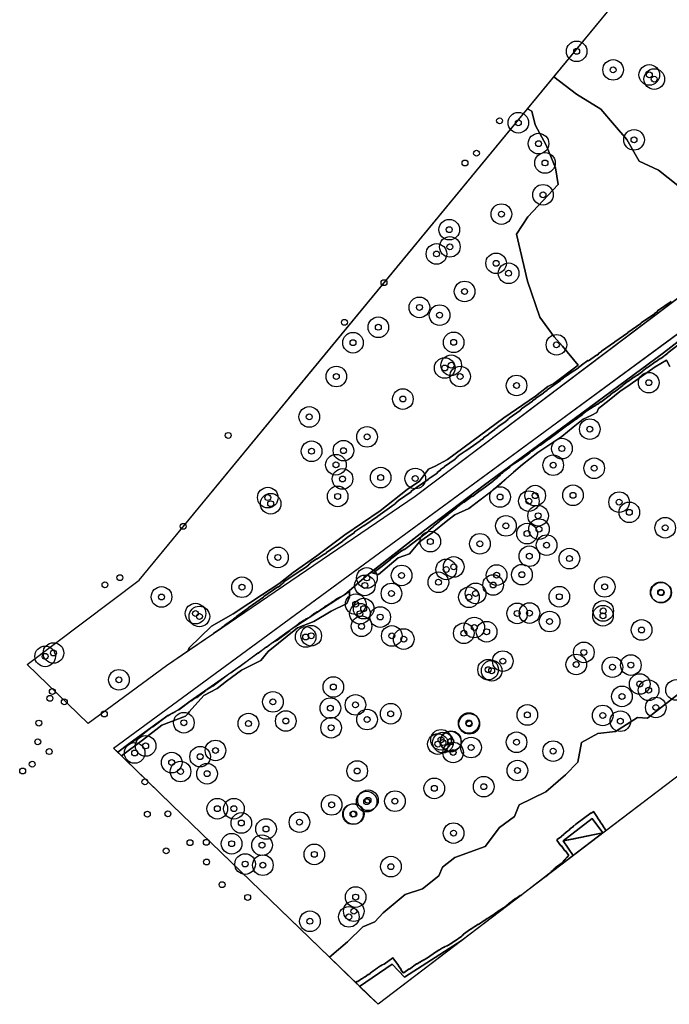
# Model space of a CAD drawing. Header units: inches. Extents: x 133161 to 134727, y 414457 to 415906.
# Tile 1 of 37: x 133161 to 133272, y 414457 to 414624. Entities that reach past the tile are written whole.
import ezdxf

# ---------------------------------------------------------------- set-up
doc = ezdxf.new("R2010")
doc.units = ezdxf.units.IN
doc.header["$MEASUREMENT"] = 0
doc.header["$PDMODE"] = 33
doc.header["$PDSIZE"] = -3
for name, color, linetype in [('Niet gedetecteerde gebieden (D-gebied) (ca. 6.258 m2)', 1, 'Continuous'), ('Onderzoeksgebied Genderensche Uiterwaard (ca. 421.775 m2)', 5, 'Continuous'), ('Significante objecten binnen onderzoeksgebied GUW', 3, 'Continuous'), ('Significante objecten buiten onderzoeksgebied GUW', 1, 'Continuous'), ('Veiligheidsmarge objecten GUW', 6, 'Continuous'), ('Verstoorde gebieden (C-gebied) (ca. 31.643 m2)', 40, 'Continuous'), ('Vrijgegeven gebieden (A+B gebied) (ca. 383.874 m2)', 3, 'Continuous')]:
    doc.layers.add(name, color=color, linetype=linetype)

msp = doc.modelspace()

# ---------------------------------------------------------------- linework, layer by layer
at = {"layer": 'Niet gedetecteerde gebieden (D-gebied) (ca. 6.258 m2)'}
for points in [[(133260.4, 414485.89), (133253.64, 414484.55), (133258.59, 414488.35)], [(133260.4, 414485.89), (133260.44, 414485.9), (133260.41, 414485.88)]]:
    msp.add_lwpolyline(points, close=True, dxfattribs=at)
for points in [[(133289.69, 414589.09, 0), (133228.53, 414542.98, 0), (133194.33, 414519.71, 0), (133194.33, 414519.72, 0), (133195.73, 414520.68, 0), (133195.74, 414520.75, 0), (133196.24, 414521.09, 0), (133196.25, 414521.16, 0), (133197.69, 414522.15, 0), (133197.7, 414522.22, 0), (133198.2, 414522.56, 0), (133198.21, 414522.63, 0), (133199.65, 414523.62, 0), (133199.66, 414523.69, 0), (133200.16, 414524.03, 0), (133200.17, 414524.1, 0), (133202.81, 414525.92, 0), (133202.82, 414525.99, 0), (133205.21, 414527.63, 0), (133205.28, 414527.62, 0), (133205.73, 414527.93, 0), (133205.74, 414528, 0), (133206.03, 414528.2, 0), (133206.05, 414528.27, 0), (133206.25, 414528.41, 0), (133206.26, 414528.48, 0), (133209.19, 414530.49, 0), (133209.26, 414530.48, 0), (133210.16, 414531.1, 0), (133210.18, 414531.17, 0), (133210.42, 414531.34, 0), (133210.44, 414531.41, 0), (133210.68, 414531.58, 0), (133210.7, 414531.65, 0), (133211.81, 414532.41, 0), (133211.88, 414532.4, 0), (133213.07, 414533.22, 0), (133213.14, 414533.21, 0), (133213.47, 414533.44, 0), (133213.49, 414533.51, 0), (133216.25, 414535.4, 0), (133216.26, 414535.47, 0), (133216.96, 414535.96, 0), (133216.97, 414536.03, 0), (133218.25, 414536.9, 0), (133218.26, 414536.97, 0), (133219.74, 414537.99, 0), (133219.81, 414537.98, 0), (133222.16, 414539.6, 0), (133222.17, 414539.67, 0), (133224.6, 414541.34, 0), (133224.62, 414541.41, 0), (133225.11, 414541.75, 0), (133225.12, 414541.82, 0), (133225.41, 414542.02, 0), (133225.42, 414542.09, 0), (133225.67, 414542.26, 0), (133225.68, 414542.32, 0), (133227.83, 414543.8, 0), (133227.84, 414543.87, 0), (133230.72, 414545.85, 0), (133230.74, 414545.92, 0), (133232.26, 414546.97, 0), (133232.27, 414547.04, 0), (133232.52, 414547.21, 0), (133232.53, 414547.28, 0), (133232.82, 414547.48, 0), (133232.83, 414547.55, 0), (133233.49, 414548, 0), (133233.5, 414548.07, 0), (133235.32, 414549.32, 0), (133235.33, 414549.39, 0), (133235.62, 414549.58, 0), (133235.63, 414549.65, 0), (133235.84, 414549.8, 0), (133235.85, 414549.87, 0), (133237.21, 414550.8, 0), (133237.28, 414550.79, 0), (133237.29, 414550.86, 0), (133239.56, 414552.42, 0), (133239.57, 414552.49, 0), (133240.11, 414552.85, 0), (133240.12, 414552.92, 0), (133241.02, 414553.55, 0), (133241.04, 414553.62, 0), (133242.07, 414554.33, 0), (133242.08, 414554.39, 0), (133242.57, 414554.74, 0), (133242.59, 414554.8, 0), (133243.99, 414555.77, 0), (133244, 414555.84, 0), (133244.25, 414556.01, 0), (133244.26, 414556.08, 0), (133244.47, 414556.22, 0), (133244.48, 414556.29, 0), (133246.33, 414557.56, 0), (133246.34, 414557.63, 0), (133246.59, 414557.8, 0), (133246.6, 414557.87, 0), (133248.46, 414559.15, 0), (133248.47, 414559.22, 0), (133249.01, 414559.59, 0), (133249.02, 414559.66, 0), (133250.3, 414560.53, 0), (133250.31, 414560.6, 0), (133250.93, 414561.03, 0), (133250.94, 414561.1, 0), (133253.21, 414562.66, 0), (133253.22, 414562.73, 0), (133253.71, 414563.07, 0), (133253.73, 414563.14, 0), (133255.5, 414564.36, 0), (133255.57, 414564.34, 0), (133256.27, 414564.82, 0), (133256.28, 414564.89, 0), (133256.73, 414565.21, 0), (133256.74, 414565.27, 0), (133257.86, 414566.04, 0), (133257.93, 414566.03, 0), (133259.29, 414566.96, 0), (133259.36, 414566.95, 0), (133259.64, 414567.15, 0), (133259.66, 414567.22, 0), (133260.15, 414567.56, 0), (133260.16, 414567.63, 0), (133262.39, 414569.16, 0), (133262.4, 414569.23, 0), (133264.62, 414570.76, 0), (133264.64, 414570.83, 0), (133266.86, 414572.36, 0), (133266.87, 414572.43, 0), (133269.14, 414573.99, 0), (133269.15, 414574.06, 0), (133269.65, 414574.4, 0), (133269.66, 414574.46, 0), (133271.97, 414576.05, 0)], [(133284.89, 414578.31, 0), (133270.7, 414567.38, 0), (133255.53, 414556.15, 0), (133240.29, 414544.99, 0), (133230.16, 414537.25, 0), (133220.62, 414529.78, 0), (133216.55, 414526.29, 0), (133206.96, 414520.05, 0), (133198.62, 414514.03, 0), (133190.35, 414508.24, 0), (133188.36, 414506.8, 0), (133186.54, 414505.8, 0), (133183.91, 414503.89, 0), (133179.94, 414501.02, 0), (133178.04, 414499.59, 0), (133177.31, 414500.3, 0), (133219.92, 414531.57, 0), (133245.44, 414550.3, 0), (133273.12, 414570.62, 0)]]:
    msp.add_polyline3d(points, dxfattribs=at)
for points in [[(133255.26, 414484.87, 0), (133260.4, 414485.89, 0), (133255.37, 414482.05, 0), (133253.64, 414484.55, 0)], [(133222.24, 414456.82, 0), (133220.68, 414458.34, 0), (133219.1, 414459.87, 0), (133224.61, 414463.64, 0), (133226.72, 414461.43, 0), (133236.51, 414467.68, 0)]]:
    msp.add_polyline3d(points, close=True, dxfattribs=at)
at = {"layer": 'Onderzoeksgebied Genderensche Uiterwaard (ca. 421.775 m2)'}
msp.add_lwpolyline([(133738.86, 414865.52), (133654.35, 414794.56), (133581.49, 414733.93), (133568.52, 414723.75), (133526.81, 414688.29), (133476.01, 414649), (133378.77, 414573.99), (133272.41, 414495.01), (133222.24, 414456.82), (133187.26, 414490.67), (133177.31, 414500.3), (133325.58, 414609.12), (133434.2, 414692.12), (133532.89, 414773.62), (133613.72, 414840.42), (133683.57, 414901.01)], dxfattribs=at)
msp.add_lwpolyline([(133186.3, 414514.25), (133173.01, 414504.46), (133162.65, 414514.49), (133181.7, 414528.77), (133274.48, 414641.41), (133307.17, 414602.61), (133289.71, 414589.11), (133228.53, 414542.98)], close=True, dxfattribs=at)
at = {"layer": 'Significante objecten binnen onderzoeksgebied GUW'}
for p in [(133255.94, 414618.52), (133262.13, 414615.37), (133268.27, 414614.52), (133269.11, 414613.81), (133246.04, 414606.4), (133249.47, 414602.86), (133265.68, 414603.5), (133250.57, 414599.58), (133250.23, 414594.18), (133243.17, 414590.9), (133234.32, 414588.26), (133234.42, 414585.34), (133232.15, 414584.14), (133242.27, 414582.55), (133244.39, 414580.86), (133236.92, 414577.77), (133229.25, 414575.07), (133232.68, 414573.76), (133222.28, 414571.7), (133217.98, 414569.08), (133235.07, 414569.14), (133252.51, 414568.72), (133234.65, 414565.25), (133233.55, 414564.79), (133215.15, 414563.34), (133236.16, 414563.34), (133268.18, 414562.3), (133245.74, 414561.82), (133226.45, 414559.52), (133210.56, 414556.49), (133258.17, 414554.41), (133220.37, 414553.1), (133210.95, 414550.66), (133216.36, 414550.76), (133253.44, 414551.11), (133215.09, 414548.37), (133251.96, 414548.3), (133258.92, 414547.78), (133216.2, 414545.96), (133222.68, 414546.19), (133228.55, 414546.03), (133203.52, 414542.8), (133215.38, 414543), (133242.94, 414542.9), (133247.83, 414542.2), (133248.9, 414543.13), (133255.32, 414543.19), (133263.15, 414542.03), (133204.01, 414541.76), (133264.88, 414540.3), (133249.4, 414539.72), (133243.94, 414538), (133249.55, 414537.45), (133270.97, 414537.68), (133231.11, 414535.33), (133247.52, 414536.69), (133239.52, 414534.96), (133250.84, 414534.73), (133205.24, 414532.65), (133247.91, 414532.85), (133254.71, 414532.45), (133233.8, 414530.61), (133235.08, 414531.04), (133220.34, 414529.17), (133226.23, 414529.59), (133232.48, 414528.43), (133242.36, 414529.65), (133246.65, 414529.72), (133199.14, 414527.59), (133220, 414527.9), (133241.77, 414527.97), (133260.7, 414527.65), (133185.48, 414525.94), (133224.51, 414526.53), (133237.66, 414525.89), (133238.79, 414526.54), (133253, 414525.98), (133270.2, 414526.73), (133270.29, 414526.67), (133218.44, 414524.71), (133219.79, 414523.96), (133260.45, 414523.57), (133191.25, 414523.12), (133191.91, 414522.63), (133219.16, 414523.09), (133222.6, 414522.53), (133245.85, 414523.15), (133247.93, 414523.2), (133251.35, 414521.77), (133260.41, 414522.75), (133219.43, 414520.96), (133238.57, 414520.75), (133266.96, 414520.34), (133209.95, 414519.15), (133210.89, 414519.36), (133224.57, 414519.33), (133226.59, 414518.79), (133236.79, 414519.78), (133240.66, 414520.04), (133165.73, 414515.86), (133167.14, 414516.43), (133257.16, 414516.53), (133240.92, 414513.6), (133241.52, 414513.42), (133243.41, 414515.05), (133255.87, 414514.48), (133262.01, 414514.03), (133265.14, 414514.38), (133178.25, 414511.88), (133214.64, 414510.66), (133266.65, 414511.17), (133268.16, 414510.11), (133263.63, 414509.06), (133204.39, 414508.14), (133214.14, 414507.07), (133218.4, 414507.63), (133269.38, 414507.19), (133220.37, 414505.14), (133224.38, 414506.12), (133247.57, 414505.92), (133260.37, 414505.83), (133189.27, 414504.6), (133200.23, 414504.45), (133206.58, 414504.89), (133214.27, 414503.75), (133237.63, 414504.55), (133237.71, 414504.41), (133263.36, 414504.86), (133232.92, 414501.7), (133182.79, 414500.66), (133232.39, 414500.98), (133233.25, 414501.23), (133234.56, 414501.39), (133234.59, 414501.48), (133238.02, 414500.39), (133245.74, 414501.29), (133180.92, 414499.47), (133192.03, 414498.84), (133194.64, 414499.89), (133234.98, 414499.55), (133251.95, 414499.78), (133187.21, 414497.84), (133188.71, 414496.32), (133193.21, 414495.95), (133218.69, 414496.41), (133245.89, 414496.49), (133231.78, 414493.46), (133240.17, 414493.75), (133194.95, 414490.01), (133197.77, 414490.01), (133214.36, 414490.66), (133220.3, 414491.21), (133220.53, 414491.44), (133225.1, 414491.29), (133217.98, 414489.08), (133218.11, 414489.11), (133199.03, 414487.59), (133208.89, 414487.73), (133203.22, 414486.57), (133235.05, 414485.87), (133197.38, 414484.07), (133202.54, 414483.82), (133211.42, 414482.26), (133199.67, 414480.62), (133202.68, 414480.43), (133224.42, 414480.18), (133218.43, 414475.02), (133217.28, 414471.66), (133218.12, 414472.62), (133210.67, 414470.91)]:
    msp.add_point(p, dxfattribs=at)
at = {"layer": 'Significante objecten buiten onderzoeksgebied GUW'}
for p in [(133242.85, 414606.73), (133238.94, 414601.23), (133236.99, 414599.57), (133223.24, 414579.26), (133216.52, 414572.54), (133196.8, 414553.35), (133189.16, 414537.93), (133178.41, 414529.21), (133175.88, 414528), (133166.54, 414508.74), (133166.95, 414509.9), (133168.98, 414508.14), (133175.78, 414506.08), (133164.66, 414504.54), (133164.48, 414501.36), (133166.42, 414499.7), (133163.53, 414497.56), (133161.91, 414496.41), (133182.66, 414494.56), (133183.08, 414489.07), (133186.57, 414489.14), (133190.31, 414484.25), (133193.09, 414484.3), (133186.27, 414482.85), (133193.12, 414480.97), (133195.76, 414477.13), (133200.11, 414474.96)]:
    msp.add_point(p, dxfattribs=at)
at = {"layer": 'Veiligheidsmarge objecten GUW', "color": 210, "linetype": 'Continuous', "lineweight": 25}
for centre in [(133255.94, 414618.52), (133262.13, 414615.37), (133268.27, 414614.52), (133269.11, 414613.81), (133246.04, 414606.4), (133249.47, 414602.86), (133265.68, 414603.5), (133250.57, 414599.58), (133250.23, 414594.18), (133243.17, 414590.9), (133234.32, 414588.26), (133232.15, 414584.14), (133234.42, 414585.34), (133242.27, 414582.55), (133244.39, 414580.86), (133236.92, 414577.77), (133229.25, 414575.07), (133232.68, 414573.76), (133222.28, 414571.7), (133217.98, 414569.08), (133235.07, 414569.14), (133252.51, 414568.72), (133233.55, 414564.79), (133234.65, 414565.25), (133215.15, 414563.34), (133236.16, 414563.34), (133268.18, 414562.3), (133245.74, 414561.82), (133226.45, 414559.52), (133210.56, 414556.49), (133258.17, 414554.41), (133220.37, 414553.1), (133210.95, 414550.66), (133216.36, 414550.76), (133253.44, 414551.11), (133215.09, 414548.37), (133251.96, 414548.3), (133258.92, 414547.78), (133216.2, 414545.96), (133222.68, 414546.19), (133228.55, 414546.03), (133203.52, 414542.8), (133215.38, 414543), (133242.94, 414542.9), (133248.9, 414543.13), (133255.32, 414543.19), (133204.01, 414541.76), (133247.83, 414542.2), (133263.15, 414542.03), (133249.4, 414539.72), (133264.88, 414540.3), (133243.94, 414538), (133249.55, 414537.45), (133270.97, 414537.68), (133247.52, 414536.69), (133231.11, 414535.33), (133239.52, 414534.96), (133250.84, 414534.73), (133205.24, 414532.65), (133247.91, 414532.85), (133254.71, 414532.45), (133233.8, 414530.61), (133235.08, 414531.04), (133220.34, 414529.17), (133226.23, 414529.59), (133242.36, 414529.65), (133246.65, 414529.72), (133199.14, 414527.59), (133220, 414527.9), (133232.48, 414528.43), (133241.77, 414527.97), (133260.7, 414527.65), (133185.48, 414525.94), (133224.51, 414526.53), (133237.66, 414525.89), (133238.79, 414526.54), (133253, 414525.98), (133270.2, 414526.73), (133270.29, 414526.67), (133218.44, 414524.71), (133219.79, 414523.96), (133191.25, 414523.12), (133191.91, 414522.63), (133219.16, 414523.09), (133222.6, 414522.53), (133245.85, 414523.15), (133247.93, 414523.2), (133260.41, 414522.75), (133260.45, 414523.57), (133219.43, 414520.96), (133238.57, 414520.75), (133251.35, 414521.77), (133209.95, 414519.15), (133210.89, 414519.36), (133224.57, 414519.33), (133236.79, 414519.78), (133240.66, 414520.04), (133266.96, 414520.34), (133226.59, 414518.79), (133165.73, 414515.86), (133167.14, 414516.43), (133257.16, 414516.53), (133243.41, 414515.05), (133255.87, 414514.48), (133262.01, 414514.03), (133265.14, 414514.38), (133240.92, 414513.6), (133241.52, 414513.42), (133178.25, 414511.88), (133214.64, 414510.66), (133266.65, 414511.17), (133263.63, 414509.06), (133268.16, 414510.11), (133272.82, 414510.16), (133204.39, 414508.14), (133218.4, 414507.63), (133269.38, 414507.19), (133214.14, 414507.07), (133224.38, 414506.12), (133247.57, 414505.92), (133260.37, 414505.83), (133189.27, 414504.6), (133200.23, 414504.45), (133206.58, 414504.89), (133220.37, 414505.14), (133237.63, 414504.55), (133237.71, 414504.41), (133263.36, 414504.86), (133214.27, 414503.75), (133182.79, 414500.66), (133232.39, 414500.98), (133232.92, 414501.7), (133233.25, 414501.23), (133234.56, 414501.39), (133234.59, 414501.48), (133245.74, 414501.29), (133180.92, 414499.47), (133192.03, 414498.84), (133194.64, 414499.89), (133234.98, 414499.55), (133238.02, 414500.39), (133251.95, 414499.78), (133187.21, 414497.84), (133188.71, 414496.32), (133193.21, 414495.95), (133218.69, 414496.41), (133245.89, 414496.49), (133231.78, 414493.46), (133240.17, 414493.75), (133214.36, 414490.66), (133220.3, 414491.21), (133220.53, 414491.44), (133225.1, 414491.29), (133194.95, 414490.01), (133197.77, 414490.01), (133217.98, 414489.08), (133218.11, 414489.11), (133199.03, 414487.59), (133208.89, 414487.73), (133203.22, 414486.57), (133235.05, 414485.87), (133197.38, 414484.07), (133202.54, 414483.82), (133211.42, 414482.26), (133199.67, 414480.62), (133202.68, 414480.43), (133224.42, 414480.18), (133218.43, 414475.02), (133218.12, 414472.62), (133210.67, 414470.91), (133217.28, 414471.66)]:
    msp.add_circle(centre, 1.75, dxfattribs=at)
at = {"layer": 'Verstoorde gebieden (C-gebied) (ca. 31.643 m2)'}
for points in [[(133271.97, 414576.05, 0), (133269.66, 414574.46, 0), (133269.65, 414574.4, 0), (133269.15, 414574.06, 0), (133269.14, 414573.99, 0), (133266.87, 414572.43, 0), (133266.86, 414572.36, 0), (133264.64, 414570.83, 0), (133264.62, 414570.76, 0), (133262.4, 414569.23, 0), (133262.39, 414569.16, 0), (133260.16, 414567.63, 0), (133260.15, 414567.56, 0), (133259.66, 414567.22, 0), (133259.64, 414567.15, 0), (133259.36, 414566.95, 0), (133259.29, 414566.96, 0), (133257.93, 414566.03, 0), (133257.86, 414566.04, 0), (133256.74, 414565.27, 0), (133256.73, 414565.21, 0), (133256.28, 414564.89, 0), (133256.27, 414564.82, 0), (133255.57, 414564.34, 0), (133255.5, 414564.36, 0), (133253.73, 414563.14, 0), (133253.71, 414563.07, 0), (133253.22, 414562.73, 0), (133253.21, 414562.66, 0), (133250.94, 414561.1, 0), (133250.93, 414561.03, 0), (133250.31, 414560.6, 0), (133250.3, 414560.53, 0), (133249.02, 414559.66, 0), (133249.01, 414559.59, 0), (133248.47, 414559.22, 0), (133248.46, 414559.15, 0), (133246.6, 414557.87, 0), (133246.59, 414557.8, 0), (133246.34, 414557.63, 0), (133246.33, 414557.56, 0), (133244.48, 414556.29, 0), (133244.47, 414556.22, 0), (133244.26, 414556.08, 0), (133244.25, 414556.01, 0), (133244, 414555.84, 0), (133243.99, 414555.77, 0), (133242.59, 414554.8, 0), (133242.57, 414554.74, 0), (133242.08, 414554.39, 0), (133242.07, 414554.33, 0), (133241.04, 414553.62, 0), (133241.02, 414553.55, 0), (133240.12, 414552.92, 0), (133240.11, 414552.85, 0), (133239.57, 414552.49, 0), (133239.56, 414552.42, 0), (133237.29, 414550.86, 0), (133237.28, 414550.79, 0), (133237.21, 414550.8, 0), (133235.85, 414549.87, 0), (133235.84, 414549.8, 0), (133235.63, 414549.65, 0), (133235.62, 414549.58, 0), (133235.33, 414549.39, 0), (133235.32, 414549.32, 0), (133233.5, 414548.07, 0), (133233.49, 414548, 0), (133232.83, 414547.55, 0), (133232.82, 414547.48, 0), (133232.53, 414547.28, 0), (133232.52, 414547.21, 0), (133232.27, 414547.04, 0), (133232.26, 414546.97, 0), (133230.74, 414545.92, 0), (133230.72, 414545.85, 0), (133227.84, 414543.87, 0), (133227.83, 414543.8, 0), (133225.68, 414542.32, 0), (133225.67, 414542.26, 0), (133225.42, 414542.09, 0), (133225.41, 414542.02, 0), (133225.12, 414541.82, 0), (133225.11, 414541.75, 0), (133224.62, 414541.41, 0), (133224.6, 414541.34, 0), (133222.17, 414539.67, 0), (133222.16, 414539.6, 0), (133219.81, 414537.98, 0), (133219.74, 414537.99, 0), (133218.26, 414536.97, 0), (133218.25, 414536.9, 0), (133216.97, 414536.03, 0), (133216.96, 414535.96, 0), (133216.26, 414535.47, 0), (133216.25, 414535.4, 0), (133213.49, 414533.51, 0), (133213.47, 414533.44, 0), (133213.14, 414533.21, 0), (133213.07, 414533.22, 0), (133211.88, 414532.4, 0), (133211.81, 414532.41, 0), (133210.7, 414531.65, 0), (133210.68, 414531.58, 0), (133210.44, 414531.41, 0), (133210.42, 414531.34, 0), (133210.18, 414531.17, 0), (133210.16, 414531.1, 0), (133209.26, 414530.48, 0), (133209.19, 414530.49, 0), (133206.26, 414528.48, 0), (133206.25, 414528.41, 0), (133206.05, 414528.27, 0), (133206.03, 414528.2, 0), (133205.74, 414528, 0), (133205.73, 414527.93, 0), (133205.28, 414527.62, 0), (133205.21, 414527.63, 0), (133202.82, 414525.99, 0), (133202.81, 414525.92, 0), (133200.17, 414524.1, 0), (133200.16, 414524.03, 0), (133199.66, 414523.69, 0), (133199.65, 414523.62, 0), (133198.21, 414522.63, 0), (133198.2, 414522.56, 0), (133197.7, 414522.22, 0), (133197.69, 414522.15, 0), (133196.25, 414521.16, 0), (133196.24, 414521.09, 0), (133195.74, 414520.75, 0), (133195.73, 414520.68, 0), (133194.33, 414519.72, 0), (133194.33, 414519.71, 0), (133189.94, 414516.72, 0), (133190.2, 414517.33, 0), (133193.95, 414520.99, 0), (133197.66, 414523.05, 0), (133200.3, 414524.81, 0), (133202.45, 414526.22, 0), (133205.37, 414528.17, 0), (133207.84, 414530.09, 0), (133211.82, 414532.91, 0), (133216.6, 414536.49, 0), (133222.59, 414540.54, 0), (133227.18, 414544.2, 0), (133229.24, 414545.57, 0), (133230.78, 414547.64, 0), (133231.95, 414548.14, 0), (133234.02, 414549.28, 0), (133243.6, 414556.32, 0), (133248.97, 414559.99, 0), (133251.03, 414561.63, 0), (133252.07, 414562.15, 0), (133256.18, 414565.25, 0), (133253.55, 414568.52, 0), (133252.13, 414570.08, 0), (133249.67, 414573.44, 0), (133247.62, 414579.5, 0), (133245.73, 414587.49, 0), (133247.64, 414590.44, 0), (133252.8, 414595.95, 0), (133252.35, 414598.77, 0), (133250.76, 414602.59, 0), (133248.92, 414606.07, 0), (133248.35, 414608.36, 0), (133247.59, 414608.77, 0), (133252.05, 414614.19, 0), (133255.94, 414611.25, 0), (133260.06, 414608.73, 0), (133262.39, 414606, 0), (133264.46, 414603.58, 0), (133266.53, 414599.89, 0), (133269.86, 414598.33, 0), (133278.33, 414591.63, 0)], [(133274.09, 414569.39, 0), (133271.42, 414567.37, 0), (133271.41, 414567.3, 0), (133270.21, 414566.4, 0), (133270.14, 414566.41, 0), (133269.46, 414565.9, 0), (133269.39, 414565.91, 0), (133267.99, 414564.86, 0), (133267.92, 414564.87, 0), (133267.2, 414564.33, 0), (133267.19, 414564.26, 0), (133266.28, 414563.56, 0), (133266.21, 414563.57, 0), (133265.73, 414563.21, 0), (133265.66, 414563.22, 0), (133264.74, 414562.53, 0), (133264.67, 414562.54, 0), (133263.79, 414561.88, 0), (133263.78, 414561.81, 0), (133262.38, 414560.76, 0), (133262.31, 414560.77, 0), (133261.71, 414560.31, 0), (133261.7, 414560.24, 0), (133260.07, 414559.01, 0), (133260, 414559.02, 0), (133259.52, 414558.66, 0), (133259.45, 414558.67, 0), (133258.97, 414558.31, 0), (133258.9, 414558.32, 0), (133258.42, 414557.96, 0), (133258.35, 414557.97, 0), (133257.79, 414557.55, 0), (133257.72, 414557.56, 0), (133256.96, 414556.98, 0), (133256.95, 414556.91, 0), (133255.87, 414556.1, 0), (133255.8, 414556.11, 0), (133254.49, 414555.12, 0), (133254.42, 414555.13, 0), (133251.22, 414552.72, 0), (133251.15, 414552.73, 0), (133249.79, 414551.71, 0), (133249.72, 414551.72, 0), (133248.33, 414550.67, 0), (133248.26, 414550.68, 0), (133248.02, 414550.49, 0), (133248.01, 414550.42, 0), (133246.45, 414549.25, 0), (133246.38, 414549.26, 0), (133246.02, 414548.99, 0), (133245.95, 414549, 0), (133245.55, 414548.7, 0), (133245.48, 414548.71, 0), (133244.6, 414548.05, 0), (133244.59, 414547.98, 0), (133243.35, 414547.04, 0), (133243.34, 414546.97, 0), (133242.98, 414546.7, 0), (133242.97, 414546.63, 0), (133242.5, 414546.27, 0), (133242.49, 414546.2, 0), (133241.77, 414545.66, 0), (133241.76, 414545.59, 0), (133239.64, 414544, 0), (133239.57, 414544.01, 0), (133238.25, 414543.01, 0), (133238.18, 414543.02, 0), (133236.83, 414542, 0), (133236.76, 414542.01, 0), (133235.56, 414541.11, 0), (133235.55, 414541.04, 0), (133234.15, 414539.98, 0), (133234.14, 414539.91, 0), (133232.74, 414538.86, 0), (133232.73, 414538.79, 0), (133231.57, 414537.92, 0), (133231.56, 414537.85, 0), (133231.13, 414537.52, 0), (133231.12, 414537.45, 0), (133230.88, 414537.27, 0), (133230.87, 414537.2, 0), (133230.67, 414537.05, 0), (133230.66, 414536.98, 0), (133226.7, 414534, 0), (133226.63, 414534.01, 0), (133226.27, 414533.74, 0), (133226.2, 414533.75, 0), (133224.37, 414532.36, 0), (133224.36, 414532.29, 0), (133222.96, 414531.24, 0), (133222.95, 414531.17, 0), (133221.55, 414530.12, 0), (133221.54, 414530.05, 0), (133221.41, 414529.95, 0), (133221.02, 414530.09, 0), (133230.16, 414537.25, 0), (133240.29, 414544.99, 0), (133255.53, 414556.15, 0), (133270.7, 414567.38, 0), (133284.89, 414578.31, 0)], [(133271.73, 414565.06, 0), (133271.19, 414566.1, 0), (133269.24, 414564.99, 0), (133265.01, 414562, 0), (133263.28, 414560.78, 0), (133261.46, 414559.35, 0), (133259.63, 414557.9, 0), (133259.39, 414557.23, 0), (133258.53, 414556.76, 0), (133257.05, 414556.13, 0), (133255.37, 414554.74, 0), (133253.42, 414553.18, 0), (133249.37, 414550.47, 0), (133246.75, 414548.44, 0), (133245.22, 414547.1, 0), (133242.49, 414544.65, 0), (133237.64, 414540.94, 0), (133235.29, 414539.87, 0), (133234.07, 414538.97, 0), (133231.42, 414536.8, 0), (133229.24, 414535.29, 0), (133227.55, 414533.27, 0), (133225.63, 414532.55, 0), (133222.31, 414529.77, 0), (133221.41, 414529.95, 0), (133221.54, 414530.05, 0), (133221.55, 414530.12, 0), (133222.95, 414531.17, 0), (133222.96, 414531.24, 0), (133224.36, 414532.29, 0), (133224.37, 414532.36, 0), (133226.2, 414533.75, 0), (133226.27, 414533.74, 0), (133226.63, 414534.01, 0), (133226.7, 414534, 0), (133230.66, 414536.98, 0), (133230.67, 414537.05, 0), (133230.87, 414537.2, 0), (133230.88, 414537.27, 0), (133231.12, 414537.45, 0), (133231.13, 414537.52, 0), (133231.56, 414537.85, 0), (133231.57, 414537.92, 0), (133232.73, 414538.79, 0), (133232.74, 414538.86, 0), (133234.14, 414539.91, 0), (133234.15, 414539.98, 0), (133235.55, 414541.04, 0), (133235.56, 414541.11, 0), (133236.76, 414542.01, 0), (133236.83, 414542, 0), (133238.18, 414543.02, 0), (133238.25, 414543.01, 0), (133239.57, 414544.01, 0), (133239.64, 414544, 0), (133241.76, 414545.59, 0), (133241.77, 414545.66, 0), (133242.49, 414546.2, 0), (133242.5, 414546.27, 0), (133242.97, 414546.63, 0), (133242.98, 414546.7, 0), (133243.34, 414546.97, 0), (133243.35, 414547.04, 0), (133244.59, 414547.98, 0), (133244.6, 414548.05, 0), (133245.48, 414548.71, 0), (133245.55, 414548.7, 0), (133245.95, 414549, 0), (133246.02, 414548.99, 0), (133246.38, 414549.26, 0), (133246.45, 414549.25, 0), (133248.01, 414550.42, 0), (133248.02, 414550.49, 0), (133248.26, 414550.68, 0), (133248.33, 414550.67, 0), (133249.72, 414551.72, 0), (133249.79, 414551.71, 0), (133251.15, 414552.73, 0), (133251.22, 414552.72, 0), (133254.42, 414555.13, 0), (133254.49, 414555.12, 0), (133255.8, 414556.11, 0), (133255.87, 414556.1, 0), (133256.95, 414556.91, 0), (133256.96, 414556.98, 0), (133257.72, 414557.56, 0), (133257.79, 414557.55, 0), (133258.35, 414557.97, 0), (133258.42, 414557.96, 0), (133258.9, 414558.32, 0), (133258.97, 414558.31, 0), (133259.45, 414558.67, 0), (133259.52, 414558.66, 0), (133260, 414559.02, 0), (133260.07, 414559.01, 0), (133261.7, 414560.24, 0), (133261.71, 414560.31, 0), (133262.31, 414560.77, 0), (133262.38, 414560.76, 0), (133263.78, 414561.81, 0), (133263.79, 414561.88, 0), (133264.67, 414562.54, 0), (133264.74, 414562.53, 0), (133265.66, 414563.22, 0), (133265.73, 414563.21, 0), (133266.21, 414563.57, 0), (133266.28, 414563.56, 0), (133267.19, 414564.26, 0), (133267.2, 414564.33, 0), (133267.92, 414564.87, 0), (133267.99, 414564.86, 0), (133269.39, 414565.91, 0), (133269.46, 414565.9, 0), (133270.14, 414566.41, 0), (133270.21, 414566.4, 0), (133271.41, 414567.3, 0), (133271.42, 414567.37, 0), (133274.09, 414569.39, 0)], [(133272.41, 414495.01, 0), (133260.9, 414486.25, 0), (133260.82, 414486.36, 0), (133260.83, 414486.43, 0), (133260.36, 414487.08, 0), (133260.37, 414487.15, 0), (133259.93, 414487.76, 0), (133259.94, 414487.83, 0), (133259.47, 414488.47, 0), (133259.48, 414488.54, 0), (133258.78, 414489.52, 0), (133258.46, 414489.28, 0), (133258.39, 414489.29, 0), (133255.79, 414487.41, 0), (133255.78, 414487.34, 0), (133255.42, 414487.08, 0), (133255.41, 414487.01, 0), (133254.8, 414486.57, 0), (133254.79, 414486.5, 0), (133254.14, 414486.03, 0), (133254.13, 414485.96, 0), (133253.77, 414485.7, 0), (133253.76, 414485.63, 0), (133253.39, 414485.36, 0), (133253.38, 414485.29, 0), (133252.65, 414484.76, 0), (133252.64, 414484.69, 0), (133252.6, 414484.66, 0), (133253.28, 414483.73, 0), (133253.35, 414483.72, 0), (133253.96, 414482.87, 0), (133254.03, 414482.86, 0), (133254.59, 414482.09, 0), (133254.58, 414482.02, 0), (133254.38, 414481.88, 0), (133254.36, 414481.81, 0), (133254.24, 414481.72, 0), (133254.23, 414481.65, 0), (133254.07, 414481.53, 0), (133254.06, 414481.46, 0), (133253.9, 414481.34, 0), (133253.89, 414481.27, 0), (133253.72, 414481.16, 0), (133253.71, 414481.09, 0), (133253.47, 414480.91, 0), (133253.46, 414480.84, 0), (133252.29, 414479.99, 0), (133252.27, 414479.92, 0), (133252.07, 414479.77, 0), (133252.06, 414479.7, 0), (133251.9, 414479.59, 0), (133251.89, 414479.52, 0), (133251.64, 414479.34, 0), (133251.63, 414479.27, 0), (133250.99, 414478.8, 0), (133250.98, 414478.73, 0), (133250.69, 414478.52, 0), (133250.68, 414478.48, 0), (133246.65, 414475.41, 0), (133246.45, 414475.26, 0), (133246.38, 414475.27, 0), (133245.65, 414474.75, 0), (133245.58, 414474.76, 0), (133244.37, 414473.88, 0), (133244.36, 414473.81, 0), (133244.11, 414473.63, 0), (133244.1, 414473.56, 0), (133243.49, 414473.12, 0), (133243.42, 414473.13, 0), (133242.86, 414472.72, 0), (133242.79, 414472.73, 0), (133241.57, 414471.85, 0), (133241.5, 414471.86, 0), (133240.82, 414471.36, 0), (133240.75, 414471.37, 0), (133240.3, 414471.05, 0), (133240.23, 414471.06, 0), (133239.3, 414470.39, 0), (133239.23, 414470.4, 0), (133238.79, 414470.08, 0), (133238.72, 414470.09, 0), (133237.99, 414469.56, 0), (133237.92, 414469.57, 0), (133236.74, 414468.72, 0), (133236.73, 414468.65, 0), (133236.49, 414468.47, 0), (133236.48, 414468.4, 0), (133235.18, 414467.46, 0), (133235.11, 414467.47, 0), (133234.67, 414467.15, 0), (133234.6, 414467.16, 0), (133234.19, 414466.87, 0), (133234.12, 414466.88, 0), (133233.96, 414466.76, 0), (133233.89, 414466.77, 0), (133233.69, 414466.63, 0), (133233.62, 414466.64, 0), (133233.46, 414466.52, 0), (133233.39, 414466.53, 0), (133233.23, 414466.41, 0), (133233.16, 414466.43, 0), (133232.67, 414466.07, 0), (133232.6, 414466.08, 0), (133232.2, 414465.79, 0), (133232.13, 414465.8, 0), (133230.47, 414464.6, 0), (133230.4, 414464.61, 0), (133230.07, 414464.38, 0), (133230, 414464.39, 0), (133229.72, 414464.18, 0), (133229.65, 414464.19, 0), (133229.37, 414463.99, 0), (133229.3, 414464, 0), (133228.85, 414463.67, 0), (133228.78, 414463.69, 0), (133227.57, 414462.81, 0), (133227.5, 414462.82, 0), (133226.65, 414462.2, 0), (133226.58, 414462.21, 0), (133226.54, 414462.18, 0), (133226.47, 414462.19, 0), (133226.12, 414462.68, 0), (133226.13, 414462.75, 0), (133225.69, 414463.36, 0), (133225.7, 414463.43, 0), (133224.76, 414464.72, 0), (133223.26, 414463.63, 0), (133223.19, 414463.65, 0), (133222.99, 414463.5, 0), (133222.92, 414463.51, 0), (133222.72, 414463.36, 0), (133222.65, 414463.37, 0), (133220.91, 414462.11, 0), (133220.9, 414462.04, 0), (133220.65, 414461.87, 0), (133220.58, 414461.88, 0), (133220.06, 414461.5, 0), (133219.99, 414461.51, 0), (133219.5, 414461.16, 0), (133219.43, 414461.17, 0), (133218.78, 414460.7, 0), (133218.71, 414460.71, 0), (133218.43, 414460.5, 0), (133213.99, 414464.8, 0), (133217.02, 414467.41, 0), (133219.67, 414469.97, 0), (133221.68, 414470.83, 0), (133223.12, 414472.35, 0), (133226.84, 414475.47, 0), (133229.77, 414476.42, 0), (133232.53, 414478.63, 0), (133233.17, 414480.11, 0), (133235.29, 414481.74, 0), (133240.39, 414483.61, 0), (133242.82, 414486.82, 0), (133245.38, 414488.71, 0), (133246.17, 414490.66, 0), (133250.73, 414492.87, 0), (133254.04, 414495.76, 0), (133256.15, 414497.9, 0), (133256.78, 414501.24, 0), (133259.51, 414502.78, 0), (133262.54, 414503.12, 0), (133266.29, 414505.47, 0), (133267.99, 414505.4, 0), (133268.81, 414506.04, 0), (133273.4, 414509.62, 0)]]:
    msp.add_polyline3d(points, dxfattribs=at)
for points in [[(133190.19, 414506.42, 0), (133189.98, 414506.18, 0), (133189.55, 414505.71, 0), (133185.54, 414504.19, 0), (133182.23, 414501.62, 0), (133178.69, 414498.96, 0), (133178.04, 414499.59, 0), (133179.94, 414501.02, 0), (133180.01, 414501.01, 0), (133180.41, 414501.31, 0), (133180.48, 414501.3, 0), (133181.44, 414502.02, 0), (133181.45, 414502.09, 0), (133181.49, 414502.12, 0), (133181.56, 414502.11, 0), (133183.91, 414503.89, 0), (133183.98, 414503.88, 0), (133186.54, 414505.8, 0), (133186.61, 414505.79, 0), (133186.89, 414506, 0), (133186.96, 414505.99, 0), (133187.24, 414506.2, 0), (133187.31, 414506.19, 0), (133187.51, 414506.34, 0), (133187.58, 414506.33, 0), (133187.82, 414506.52, 0), (133187.89, 414506.51, 0), (133188.09, 414506.66, 0), (133188.16, 414506.65, 0), (133188.36, 414506.8, 0), (133188.43, 414506.79, 0), (133190.5, 414508.35, 0), (133190.57, 414508.34, 0), (133190.97, 414508.64, 0), (133191.04, 414508.63, 0), (133191.4, 414508.9, 0), (133191.47, 414508.89, 0), (133192.99, 414510.04, 0), (133193, 414510.11, 0), (133193.16, 414510.23, 0), (133193.23, 414510.22, 0), (133193.71, 414510.58, 0), (133193.78, 414510.57, 0), (133194.14, 414510.84, 0), (133194.21, 414510.83, 0), (133197.16, 414513.06, 0), (133197.23, 414513.05, 0), (133198.55, 414514.04, 0), (133198.62, 414514.03, 0), (133201.81, 414516.44, 0), (133201.88, 414516.43, 0), (133203.24, 414517.45, 0), (133203.31, 414517.44, 0), (133204.39, 414518.25, 0), (133204.46, 414518.24, 0), (133204.7, 414518.42, 0), (133204.77, 414518.41, 0), (133205.05, 414518.62, 0), (133205.12, 414518.61, 0), (133207.32, 414520.27, 0), (133207.33, 414520.34, 0), (133208.72, 414521.39, 0), (133208.73, 414521.46, 0), (133209.01, 414521.67, 0), (133209.08, 414521.66, 0), (133209.4, 414521.9, 0), (133209.47, 414521.89, 0), (133209.71, 414522.07, 0), (133209.78, 414522.06, 0), (133210.06, 414522.27, 0), (133210.13, 414522.26, 0), (133210.33, 414522.41, 0), (133210.4, 414522.4, 0), (133211.48, 414523.22, 0), (133211.55, 414523.21, 0), (133211.87, 414523.45, 0), (133211.94, 414523.44, 0), (133212.62, 414523.95, 0), (133212.69, 414523.94, 0), (133213.41, 414524.48, 0), (133213.48, 414524.47, 0), (133213.83, 414524.74, 0), (133213.9, 414524.73, 0), (133214.5, 414525.18, 0), (133214.57, 414525.17, 0), (133215.25, 414525.68, 0), (133215.32, 414525.67, 0), (133215.52, 414525.82, 0), (133215.59, 414525.81, 0), (133215.75, 414525.94, 0), (133215.82, 414525.93, 0), (133216.02, 414526.08, 0), (133216.09, 414526.07, 0), (133216.25, 414526.19, 0), (133216.32, 414526.18, 0), (133216.48, 414526.3, 0), (133216.55, 414526.29, 0), (133217.4, 414526.93, 0), (133217.41, 414525.88, 0), (133216.95, 414524.83, 0), (133214.29, 414523.51, 0), (133211.36, 414521.79, 0), (133208.56, 414520.69, 0), (133203.6, 414516.71, 0), (133202.34, 414515.14, 0), (133199.08, 414513.5, 0), (133196.53, 414511.67, 0), (133194.94, 414510.41, 0), (133192.69, 414509.23, 0)], [(133259.94, 414487.83, 0), (133259.93, 414487.76, 0), (133260.37, 414487.15, 0), (133260.36, 414487.08, 0), (133260.83, 414486.43, 0), (133260.82, 414486.36, 0), (133260.9, 414486.25, 0), (133260.44, 414485.9, 0), (133260.41, 414485.88, 0), (133260.4, 414485.89, 0), (133258.59, 414488.35, 0), (133253.64, 414484.55, 0), (133255.37, 414482.05, 0), (133255.37, 414482.05, 0), (133250.68, 414478.48, 0), (133250.69, 414478.52, 0), (133250.98, 414478.73, 0), (133250.99, 414478.8, 0), (133251.63, 414479.27, 0), (133251.64, 414479.34, 0), (133251.89, 414479.52, 0), (133251.9, 414479.59, 0), (133252.06, 414479.7, 0), (133252.07, 414479.77, 0), (133252.27, 414479.92, 0), (133252.29, 414479.99, 0), (133253.46, 414480.84, 0), (133253.47, 414480.91, 0), (133253.71, 414481.09, 0), (133253.72, 414481.16, 0), (133253.89, 414481.27, 0), (133253.9, 414481.34, 0), (133254.06, 414481.46, 0), (133254.07, 414481.53, 0), (133254.23, 414481.65, 0), (133254.24, 414481.72, 0), (133254.36, 414481.81, 0), (133254.38, 414481.88, 0), (133254.58, 414482.02, 0), (133254.59, 414482.09, 0), (133254.03, 414482.86, 0), (133253.96, 414482.87, 0), (133253.35, 414483.72, 0), (133253.28, 414483.73, 0), (133252.6, 414484.66, 0), (133252.64, 414484.69, 0), (133252.65, 414484.76, 0), (133253.38, 414485.29, 0), (133253.39, 414485.36, 0), (133253.76, 414485.63, 0), (133253.77, 414485.7, 0), (133254.13, 414485.96, 0), (133254.14, 414486.03, 0), (133254.79, 414486.5, 0), (133254.8, 414486.57, 0), (133255.41, 414487.01, 0), (133255.42, 414487.08, 0), (133255.78, 414487.34, 0), (133255.79, 414487.41, 0), (133258.39, 414489.29, 0), (133258.46, 414489.28, 0), (133258.78, 414489.52, 0), (133259.48, 414488.54, 0), (133259.47, 414488.47, 0)], [(133222.14, 414463.01, 0), (133222.65, 414463.37, 0), (133222.72, 414463.36, 0), (133222.92, 414463.51, 0), (133222.99, 414463.5, 0), (133223.19, 414463.65, 0), (133223.26, 414463.63, 0), (133224.76, 414464.72, 0), (133225.7, 414463.43, 0), (133225.69, 414463.36, 0), (133226.13, 414462.75, 0), (133226.12, 414462.68, 0), (133226.47, 414462.19, 0), (133226.54, 414462.18, 0), (133226.58, 414462.21, 0), (133226.65, 414462.2, 0), (133227.5, 414462.82, 0), (133227.57, 414462.81, 0), (133228.78, 414463.69, 0), (133228.85, 414463.67, 0), (133229.3, 414464, 0), (133229.37, 414463.99, 0), (133229.65, 414464.19, 0), (133229.72, 414464.18, 0), (133230, 414464.39, 0), (133230.07, 414464.38, 0), (133230.4, 414464.61, 0), (133230.47, 414464.6, 0), (133232.13, 414465.8, 0), (133232.2, 414465.79, 0), (133232.6, 414466.08, 0), (133232.67, 414466.07, 0), (133233.16, 414466.43, 0), (133233.23, 414466.41, 0), (133233.39, 414466.53, 0), (133233.46, 414466.52, 0), (133233.62, 414466.64, 0), (133233.69, 414466.63, 0), (133233.89, 414466.77, 0), (133233.96, 414466.76, 0), (133234.12, 414466.88, 0), (133234.19, 414466.87, 0), (133234.6, 414467.16, 0), (133234.67, 414467.15, 0), (133235.11, 414467.47, 0), (133235.18, 414467.46, 0), (133236.48, 414468.4, 0), (133236.49, 414468.47, 0), (133236.73, 414468.65, 0), (133236.74, 414468.72, 0), (133237.92, 414469.57, 0), (133237.99, 414469.56, 0), (133238.72, 414470.09, 0), (133238.79, 414470.08, 0), (133239.23, 414470.4, 0), (133239.3, 414470.39, 0), (133240.23, 414471.06, 0), (133240.3, 414471.05, 0), (133240.75, 414471.37, 0), (133240.82, 414471.36, 0), (133241.5, 414471.86, 0), (133241.57, 414471.85, 0), (133242.79, 414472.73, 0), (133242.86, 414472.72, 0), (133243.42, 414473.13, 0), (133243.49, 414473.12, 0), (133244.1, 414473.56, 0), (133244.11, 414473.63, 0), (133244.36, 414473.81, 0), (133244.37, 414473.88, 0), (133245.58, 414474.76, 0), (133245.65, 414474.75, 0), (133246.38, 414475.27, 0), (133246.45, 414475.26, 0), (133246.65, 414475.41, 0), (133236.51, 414467.68, 0), (133226.72, 414461.43, 0), (133224.61, 414463.64, 0), (133219.1, 414459.87, 0), (133219.07, 414459.88, 0), (133218.43, 414460.5, 0), (133218.71, 414460.71, 0), (133218.78, 414460.7, 0), (133219.43, 414461.17, 0), (133219.5, 414461.16, 0), (133219.99, 414461.51, 0), (133220.06, 414461.5, 0), (133220.58, 414461.88, 0), (133220.65, 414461.87, 0), (133220.9, 414462.04, 0), (133220.91, 414462.11, 0)]]:
    msp.add_polyline3d(points, close=True, dxfattribs=at)
at = {"layer": 'Vrijgegeven gebieden (A+B gebied) (ca. 383.874 m2)'}
for points in [[(133278.33, 414591.63), (133269.86, 414598.33), (133266.53, 414599.89), (133264.46, 414603.58), (133262.39, 414606), (133260.06, 414608.73), (133255.94, 414611.25), (133252.05, 414614.19), (133265.18, 414630.12)], [(133273.4, 414509.62), (133268.81, 414506.04), (133267.99, 414505.4), (133266.29, 414505.47), (133262.54, 414503.12), (133259.51, 414502.78), (133256.78, 414501.24), (133256.15, 414497.9), (133254.04, 414495.76), (133250.73, 414492.87), (133246.17, 414490.66), (133245.38, 414488.71), (133242.82, 414486.82), (133240.39, 414483.61), (133235.29, 414481.74), (133233.17, 414480.11), (133232.53, 414478.63), (133229.77, 414476.42), (133226.84, 414475.47), (133223.12, 414472.35), (133221.68, 414470.83), (133219.67, 414469.97), (133217.02, 414467.41), (133213.99, 414464.8), (133187.26, 414490.67), (133178.69, 414498.96), (133182.23, 414501.62), (133185.54, 414504.19), (133189.55, 414505.71), (133189.98, 414506.18), (133190.19, 414506.42), (133192.69, 414509.23), (133194.94, 414510.41), (133196.53, 414511.67), (133199.08, 414513.5), (133202.34, 414515.14), (133203.6, 414516.71), (133208.56, 414520.69), (133211.36, 414521.79), (133214.29, 414523.51), (133216.95, 414524.83), (133217.41, 414525.88), (133217.4, 414526.93), (133216.55, 414526.29), (133220.62, 414529.78), (133221.02, 414530.09), (133221.41, 414529.95), (133222.31, 414529.77), (133225.63, 414532.55), (133227.55, 414533.27), (133229.24, 414535.29), (133231.42, 414536.8), (133234.07, 414538.97), (133235.29, 414539.87), (133237.64, 414540.94), (133241.24, 414543.7), (133246.75, 414548.44), (133249.37, 414550.47), (133253.42, 414553.18), (133255.37, 414554.74), (133257.05, 414556.13), (133258.53, 414556.76), (133259.39, 414557.23), (133259.63, 414557.9), (133261.46, 414559.35), (133263.28, 414560.78), (133265.01, 414562), (133269.24, 414564.99), (133271.19, 414566.1), (133271.73, 414565.06)]]:
    msp.add_lwpolyline(points, dxfattribs=at)
msp.add_lwpolyline([(133207.22, 414559.76), (133247.59, 414608.77), (133248.35, 414608.36), (133248.92, 414606.07), (133250.76, 414602.59), (133252.35, 414598.77), (133252.8, 414595.95), (133247.64, 414590.44), (133245.73, 414587.49), (133247.62, 414579.5), (133249.67, 414573.44), (133252.13, 414570.08), (133253.55, 414568.52), (133256.18, 414565.25), (133252.07, 414562.15), (133251.03, 414561.63), (133248.97, 414559.99), (133243.6, 414556.32), (133234.02, 414549.28), (133231.95, 414548.14), (133230.78, 414547.64), (133229.24, 414545.57), (133227.18, 414544.2), (133222.59, 414540.54), (133216.6, 414536.49), (133211.82, 414532.91), (133207.84, 414530.09), (133205.37, 414528.17), (133202.45, 414526.22), (133200.3, 414524.81), (133197.66, 414523.05), (133193.95, 414520.99), (133190.2, 414517.33), (133189.94, 414516.72), (133186.3, 414514.25), (133173.01, 414504.46), (133162.65, 414514.49), (133181.7, 414528.77), (133206.47, 414558.85)], close=True, dxfattribs=at)

doc.saveas('drawing.dxf')
